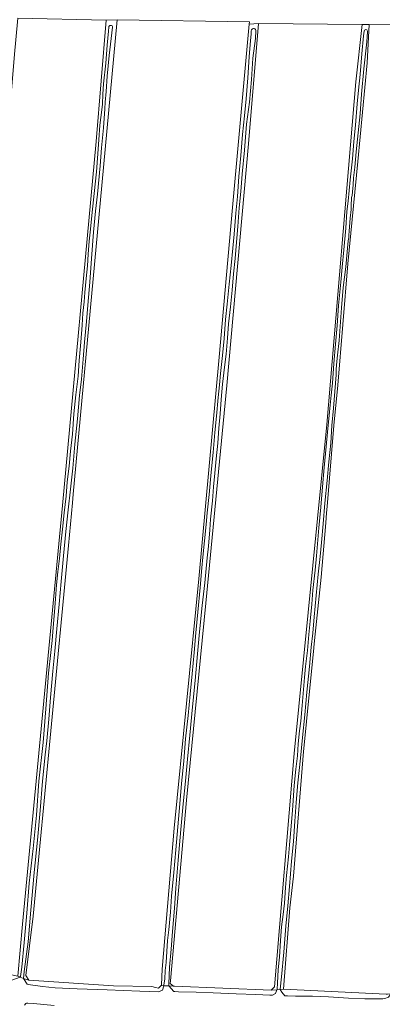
# Model space of a CAD drawing. Header units: metres. Extents: x 149984 to 156489, y 469398 to 478068.
# Tile 41 of 256: x 152507 to 152658, y 470343 to 470753. Entities that reach past the tile are written whole.
import ezdxf

# ---------------------------------------------------------------- set-up
doc = ezdxf.new("R2010")
doc.units = ezdxf.units.M
doc.header["$LTSCALE"] = 0.75
for name, color, linetype, lineweight in [('B-WE-GR-GRAS-GV', 252, 'Continuous', 13), ('B-WE-OG-TERREIN_ERF-GV', 252, 'Continuous', 18), ('B-WE-OG-TERREIN_OEVER-GV', 252, 'Continuous', 18), ('B-WE-OG-WATER_SLOOT-GV', 252, 'Continuous', 18)]:
    doc.layers.add(name, color=color, linetype=linetype, lineweight=lineweight)

msp = doc.modelspace()

# ---------------------------------------------------------------- linework, layer by layer
at = {"layer": 'B-WE-GR-GRAS-GV', "flags": 128}
for points in [[(152507.821, 470376.078), (152524.415, 470550.723), (152538.438, 470702.462), (152542.671, 470753.129), (152505.762, 470753.923), (152505.631, 470752.386), (152504.479, 470738.869), (152500.205, 470688.703), (152479.568, 470470.819), (152470.905, 470373.28), (152470.142, 470372.184), (152469.269, 470372.026), (152468.551, 470372.161), (152467.629, 470362.641), (152469.91, 470362.075), (152505.762, 470354.402)], [(152547.178, 470753.185), (152540.828, 470684.129), (152528.923, 470555.433), (152528.585, 470551.779), (152526.938, 470533.978), (152512.253, 470379.462), (152509.21, 470354.723), (152510.401, 470352.738), (152545.723, 470350.357), (152561.598, 470350.093), (152563.136, 470349.726), (152564.376, 470349.431), (152564.792, 470349.806), (152565.543, 470350.481), (152565.699, 470350.622), (152565.708, 470350.842), (152565.964, 470357.369), (152570.991, 470416.106), (152581.177, 470520.087), (152589.644, 470612.559), (152595.2, 470675.001), (152602.253, 470751.405), (152602.344, 470752.392)], [(152649.214, 470751.219), (152606.087, 470751.748), (152601.985, 470701.477), (152592.857, 470600.803), (152584.126, 470509.919), (152576.056, 470427.766), (152569.416, 470352.51), (152569.309, 470351.301), (152570.632, 470350.243), (152571.119, 470350.222), (152611.378, 470348.523), (152612.701, 470349.978), (152620.903, 470447.212), (152634.529, 470584.531), (152646.7, 470727.406)]]:
    msp.add_lwpolyline(points, close=True, dxfattribs=at)
msp.add_lwpolyline([(152696.94, 470750.563), (152652.225, 470751.224), (152651.431, 470735.349), (152647.462, 470694.206), (152643.361, 470651.476), (152639.128, 470600.808), (152637.541, 470584.007), (152634.63, 470550.273), (152634.419, 470547.657), (152634.083, 470543.501), (152632.249, 470520.772), (152629.762, 470497.027), (152629.339, 470492.991), (152629.021, 470489.814), (152627.232, 470471.921), (152624.973, 470449.334), (152624.868, 470448.059), (152620.607, 470396.153), (152619.152, 470382.924), (152616.506, 470349.057), (152659.317, 470346.963)], dxfattribs=at)
at = {"layer": 'B-WE-OG-TERREIN_ERF-GV', "flags": 128}
msp.add_lwpolyline([(152505.762, 470753.923), (152542.671, 470753.129), (152547.178, 470753.185), (152602.344, 470752.392), (152602.253, 470751.405), (152606.087, 470751.748), (152649.214, 470751.219), (152652.225, 470751.224), (152696.94, 470750.563), (152700.016, 470749.914), (152700.592, 470749.792), (152703.502, 470749.792), (152703.37, 470753.363)], dxfattribs=at)
at = {"layer": 'B-WE-OG-TERREIN_OEVER-GV', "flags": 128}
for points in [[(152545.317, 470750.105), (152543.932, 470738.407), (152543.1, 470729.715), (152542.614, 470723.329), (152542.198, 470718.827), (152542.031, 470716.104), (152541.483, 470708.24), (152540.735, 470699.791), (152540.079, 470692.323), (152538.967, 470680.477), (152538.209, 470673.468), (152537.372, 470664.731), (152536.558, 470653.654), (152535.824, 470643.766), (152535.05, 470634.171), (152534.464, 470627.384), (152533.634, 470618.745), (152533.008, 470611.66), (152532.357, 470603.348), (152531.516, 470596.514), (152530.661, 470586.852), (152529.611, 470576.268), (152528.695, 470566.27), (152527.738, 470557.57), (152526.825, 470548.842), (152525.796, 470539.875), (152524.791, 470529.704), (152523.898, 470519.016), (152523.001, 470509.523), (152522.121, 470499.269), (152521.291, 470489.955), (152520.412, 470481.623), (152519.427, 470470.622), (152518.745, 470461.534), (152517.947, 470452.511), (152517.256, 470446.766), (152516.115, 470435.73), (152515.135, 470423.543), (152513.954, 470411.172), (152512.582, 470397.678), (152511.232, 470381.948), (152510.122, 470368.696), (152508.458, 470356.373), (152508.247, 470353.511), (152510.401, 470352.738), (152509.21, 470354.723), (152512.253, 470379.462), (152526.938, 470533.978), (152528.585, 470551.779), (152528.923, 470555.433), (152540.828, 470684.129), (152547.178, 470753.185), (152542.671, 470753.129), (152538.438, 470702.462), (152524.415, 470550.723), (152507.821, 470376.078), (152505.762, 470354.402), (152506.781, 470354.037)], [(152604.986, 470748.631), (152604.817, 470745.376), (152603.767, 470737.287), (152603.113, 470728.338), (152602.345, 470718.9), (152601.14, 470709.658), (152600.224, 470698.932), (152599.333, 470688.801), (152598.694, 470681.611), (152598.053, 470674.882), (152597.449, 470667.099), (152596.931, 470660.5), (152596.398, 470653.639), (152595.736, 470647.308), (152595.1, 470640.493), (152594.417, 470633.528), (152593.622, 470626.514), (152593.183, 470620.53), (152592.56, 470613.737), (152591.901, 470608.428), (152591.123, 470601.31), (152590.506, 470594.856), (152590.057, 470588.944), (152589.559, 470582.96), (152589.096, 470576.619), (152588.519, 470570.188), (152587.926, 470564.163), (152587.393, 470558.455), (152586.886, 470552.612), (152586.088, 470545.064), (152585.757, 470540.604), (152585.257, 470533.67), (152584.743, 470528.877), (152583.74, 470518.391), (152582.648, 470508.964), (152581.534, 470498.071), (152580.702, 470488.872), (152579.697, 470477.679), (152578.59, 470466.695), (152577.475, 470454.93), (152576.516, 470444.892), (152575.728, 470435.75), (152574.726, 470426.283), (152573.787, 470415.561), (152572.672, 470402.804), (152571.692, 470391.181), (152571.098, 470382.833), (152570.234, 470372.988), (152569.647, 470365.732), (152569.078, 470358.165), (152568.76, 470351.216), (152568.735, 470350.332), (152570.632, 470350.243), (152569.309, 470351.301), (152569.416, 470352.51), (152576.056, 470427.766), (152584.126, 470509.919), (152592.857, 470600.803), (152601.985, 470701.477), (152606.087, 470751.748), (152602.253, 470751.405), (152595.2, 470675.001), (152589.644, 470612.559), (152581.177, 470520.087), (152570.991, 470416.106), (152565.964, 470357.369), (152565.708, 470350.842), (152565.699, 470350.622), (152565.543, 470350.481), (152566.614, 470350.431), (152566.69, 470350.809), (152567.031, 470353.108), (152567.251, 470356.722), (152567.555, 470360.156), (152568.217, 470369.303), (152568.671, 470373.682), (152569.373, 470381.084), (152569.905, 470387.754), (152570.826, 470397.717), (152571.646, 470407.103), (152572.459, 470416.707), (152573.369, 470426.298), (152574.066, 470434.708), (152574.932, 470444.138), (152575.74, 470453.357), (152576.726, 470463.103), (152577.575, 470472.071), (152578.419, 470480.526), (152579.281, 470489.399), (152579.972, 470497.616), (152580.861, 470506.251), (152581.787, 470516.497), (152582.453, 470524.701), (152582.881, 470529.086)], [(152519.596, 470489.417), (152520.087, 470494.343), (152520.606, 470499.791), (152521.163, 470506.356), (152521.492, 470511.79), (152521.942, 470517.593), (152522.543, 470522.99), (152523.208, 470528.583), (152523.781, 470534.625), (152524.493, 470540.894), (152525.122, 470547.615), (152525.929, 470554.642), (152526.439, 470560.609), (152527.164, 470567.035), (152527.783, 470573.391), (152528.527, 470580.379), (152529.203, 470588.972), (152529.985, 470596.844), (152530.9, 470604.695), (152531.421, 470611.213), (152532.091, 470618.779), (152532.586, 470625.901), (152532.956, 470630.898), (152533.473, 470635.674), (152533.781, 470639.452), (152534.359, 470645.42), (152534.834, 470650.685), (152535.142, 470655.457), (152535.58, 470660.959), (152536.043, 470665.922), (152536.691, 470671.62), (152537.331, 470678.093), (152537.994, 470684.632), (152538.54, 470689.886), (152539.045, 470695.492), (152539.603, 470703.245), (152540.049, 470709.285), (152540.355, 470712.492), (152540.859, 470715.752), (152541.117, 470718.03), (152541.285, 470722.182), (152541.443, 470726.526), (152542.418, 470735.14), (152543.019, 470742.624), (152543.557, 470748.449), (152543.691, 470750.124)], [(152582.881, 470529.086), (152583.581, 470536.025), (152584.265, 470542.728), (152584.756, 470547.685), (152585.518, 470555.315), (152586.339, 470564.587), (152587.149, 470572.783), (152587.899, 470581.106), (152588.554, 470588.013), (152589.309, 470595.764), (152589.778, 470600.984), (152590.32, 470605.684), (152591.098, 470613.209), (152591.738, 470620.372), (152592.366, 470628.266), (152592.975, 470634.707), (152593.898, 470642.999), (152594.646, 470650.788), (152595.384, 470657.981), (152595.976, 470663.804), (152596.689, 470672.572), (152597.374, 470679.539), (152597.845, 470687.841), (152598.687, 470696.609), (152599.491, 470705.414), (152600.292, 470713.217), (152600.993, 470720.215), (152601.653, 470728.976), (152602.262, 470737.767), (152602.788, 470744.591), (152602.97, 470747.296), (152603.087, 470748.471), (152603.224, 470749.035)], [(152631.791, 470529.428), (152630.983, 470522.052), (152630.098, 470513.102), (152629.331, 470504.254), (152628.673, 470497.49), (152628.101, 470491.684), (152627.297, 470483.589), (152626.245, 470472.877), (152625.453, 470463.367), (152624.485, 470453.952), (152623.61, 470445.33), (152622.544, 470435.071), (152621.814, 470426.874), (152621.292, 470419.064), (152620.693, 470410.619), (152619.844, 470402.337), (152619.023, 470391.836), (152618.287, 470383.752), (152617.456, 470375.216), (152616.681, 470364.482), (152615.678, 470354.195), (152615.175, 470349.007), (152615.175, 470348.918), (152616.506, 470349.057), (152619.152, 470382.924), (152620.607, 470396.153), (152624.868, 470448.059), (152624.973, 470449.334), (152627.232, 470471.921), (152629.021, 470489.814), (152629.339, 470492.991), (152629.762, 470497.027), (152632.249, 470520.772), (152634.083, 470543.501), (152634.419, 470547.657), (152634.63, 470550.273), (152637.541, 470584.007), (152639.128, 470600.808), (152643.361, 470651.476), (152647.462, 470694.206), (152651.431, 470735.349), (152652.225, 470751.224), (152649.214, 470751.219), (152646.7, 470727.406), (152634.529, 470584.531), (152620.903, 470447.212), (152612.701, 470349.978), (152611.378, 470348.523), (152613.794, 470348.775), (152613.812, 470348.994), (152613.958, 470351.571), (152614.237, 470357.184), (152614.772, 470362.401), (152615.242, 470369.334), (152615.741, 470374.992), (152616.305, 470380.119), (152616.86, 470384.867), (152617.383, 470391.42), (152617.794, 470396.473), (152618.539, 470404.16), (152618.944, 470409.212), (152619.258, 470412.226), (152619.838, 470418.638), (152620.205, 470423.543), (152620.668, 470429.785), (152620.976, 470433.982), (152621.622, 470440.723), (152622.303, 470446.365), (152622.675, 470451.259), (152623.226, 470456.737), (152623.705, 470460.714), (152624.296, 470467.268), (152624.813, 470473.974), (152625.264, 470478.936), (152625.717, 470483.587), (152626.551, 470490.272), (152627.102, 470496.95), (152627.664, 470502.513), (152628.252, 470509.61), (152628.768, 470515.349), (152629.656, 470523.704), (152630.216, 470529.697), (152631.209, 470541.346), (152632.03, 470549.996), (152632.735, 470558.457), (152633.513, 470566.524), (152634.307, 470575.296), (152634.869, 470581.255), (152635.696, 470589.743), (152636.356, 470596.746), (152636.867, 470601.749), (152637.537, 470609.938), (152638.193, 470617.924), (152638.903, 470625.707), (152639.486, 470634.087), (152640.425, 470643.794), (152641.008, 470650.079), (152641.682, 470657.251), (152642.443, 470666.369), (152642.92, 470673.271), (152643.381, 470677.664), (152644.27, 470686.443), (152645.187, 470695.303), (152645.827, 470702.503), (152646.534, 470709.336), (152647.152, 470718.197), (152647.726, 470723.945), (152648.384, 470730.358), (152649.205, 470738.981), (152649.812, 470746.52), (152650.11, 470748.452)], [(152651.5, 470748.536), (152651.506, 470748.203), (152651.224, 470744.01), (152650.036, 470732.792), (152649.014, 470722.277), (152648.381, 470714.027), (152647.66, 470706.102), (152646.823, 470698.215), (152646.222, 470691.756), (152645.738, 470687.274), (152645.523, 470684.4), (152645.203, 470681.537), (152645.045, 470680.008), (152644.905, 470679.191), (152644.792, 470678.437), (152644.67, 470676.349), (152644.663, 470675.869), (152644.66, 470675.046), (152644.668, 470674.06), (152644.329, 470670.512), (152643.948, 470666.852), (152643.837, 470665.06), (152643.742, 470663.488), (152643.665, 470662.46), (152643.455, 470661.042), (152643.034, 470656.439), (152642.429, 470650.175), (152641.883, 470645.947), (152641.389, 470641.549), (152640.687, 470633.171), (152640.05, 470625.404), (152639.663, 470619.54), (152638.999, 470613.319), (152638.617, 470609.285), (152638.442, 470607.308), (152638.404, 470605.245), (152637.949, 470598.253), (152637.357, 470591.304), (152636.68, 470584.043), (152636.177, 470576.75), (152635.35, 470568.873), (152634.693, 470561.069), (152633.761, 470551.732), (152632.974, 470543.042), (152632.39, 470535.227), (152631.791, 470529.428)], [(152506.918, 470354.335), (152507.507, 470358.231), (152508.424, 470368.493), (152509.605, 470380.715), (152510.562, 470393.276), (152512.178, 470407.652), (152513.632, 470421.549), (152514.624, 470435.786), (152516.362, 470451.888), (152517.495, 470465.838), (152518.568, 470480.799), (152519.596, 470489.417)], [(152521.018, 470342.161), (152512.298, 470343.067), (152509.932, 470343.168), (152509.378, 470343.19), (152509.138, 470343.03), (152508.619, 470342.374)]]:
    msp.add_lwpolyline(points, dxfattribs=at)
at = {"layer": 'B-WE-OG-TERREIN_OEVER-GV'}
for points in [[(152543.691, 470750.124, -0.9747561), (152545.317, 470750.105)], [(152603.224, 470749.035, -0.8046283), (152604.986, 470748.631)], [(152650.11, 470748.452, -0.9237586), (152651.5, 470748.536)], [(152506.781, 470354.037, 0.0330218), (152506.918, 470354.335)]]:
    msp.add_lwpolyline(points, format="xyb", dxfattribs=at)
at = {"layer": 'B-WE-OG-TERREIN_OEVER-GV', "flags": 128}
for points in [[(152505.762, 470354.402), (152469.91, 470362.075), (152467.629, 470362.641), (152468.656, 470360.206), (152469.8, 470359.862), (152475.764, 470358.687), (152483.821, 470356.807), (152493.596, 470354.749), (152502.94, 470352.575), (152506.781, 470354.037)], [(152566.614, 470350.431), (152565.543, 470350.481), (152564.792, 470349.806), (152564.376, 470349.431), (152563.136, 470349.726), (152561.598, 470350.093), (152545.723, 470350.357), (152510.401, 470352.738), (152508.247, 470353.511), (152509.666, 470351.134), (152511.124, 470350.8), (152516.074, 470350.072), (152521.397, 470349.513), (152530.54, 470349.149), (152542.994, 470348.668), (152556.709, 470348.237), (152564.477, 470347.853), (152566.024, 470348.556)], [(152611.378, 470348.523), (152571.119, 470350.222), (152570.632, 470350.243), (152568.735, 470350.332), (152570.842, 470348.055), (152571.211, 470347.967), (152572.768, 470347.861), (152580.135, 470347.812), (152587.271, 470347.439), (152596.813, 470347.094), (152605.007, 470346.806), (152610.829, 470346.562), (152611.394, 470346.534), (152611.853, 470346.531), (152613.156, 470347.179), (152613.794, 470348.775)], [(152616.506, 470349.057), (152615.175, 470348.918), (152615.785, 470347.707), (152617.025, 470346.27), (152618.208, 470346.207), (152621.487, 470346.059), (152628.559, 470346.02), (152635.185, 470345.774), (152643.578, 470345.323), (152650.386, 470345.01), (152655.312, 470344.944), (152657.95, 470344.951), (152658.792, 470345.065), (152660.201, 470345.613), (152661.158, 470347.017), (152659.766, 470346.941), (152659.317, 470346.963)]]:
    msp.add_lwpolyline(points, close=True, dxfattribs=at)
at = {"layer": 'B-WE-OG-WATER_SLOOT-GV', "flags": 128}
for points in [[(152506.781, 470354.037), (152508.247, 470353.511), (152508.458, 470356.373), (152510.122, 470368.696), (152511.232, 470381.948), (152512.582, 470397.678), (152513.954, 470411.172), (152515.135, 470423.543), (152516.115, 470435.73), (152517.256, 470446.766), (152517.947, 470452.511), (152518.745, 470461.534), (152519.427, 470470.622), (152520.412, 470481.623), (152521.291, 470489.955), (152522.121, 470499.269), (152523.001, 470509.523), (152523.898, 470519.016), (152524.791, 470529.704), (152525.796, 470539.875), (152526.825, 470548.842), (152527.738, 470557.57), (152528.695, 470566.27), (152529.611, 470576.268), (152530.661, 470586.852), (152531.516, 470596.514), (152532.357, 470603.348), (152533.008, 470611.66), (152533.634, 470618.745), (152534.464, 470627.384), (152535.05, 470634.171), (152535.824, 470643.766), (152536.558, 470653.654), (152537.372, 470664.731), (152538.209, 470673.468), (152538.967, 470680.477), (152540.079, 470692.323), (152540.735, 470699.791), (152541.483, 470708.24), (152542.031, 470716.104), (152542.198, 470718.827), (152542.614, 470723.329), (152543.1, 470729.715), (152543.932, 470738.407), (152545.317, 470750.105)], [(152543.691, 470750.124), (152543.557, 470748.449), (152543.019, 470742.624), (152542.418, 470735.14), (152541.443, 470726.526), (152541.285, 470722.182), (152541.117, 470718.03), (152540.859, 470715.752), (152540.355, 470712.492), (152540.049, 470709.285), (152539.603, 470703.245), (152539.045, 470695.492), (152538.54, 470689.886), (152537.994, 470684.632), (152537.331, 470678.093), (152536.691, 470671.62), (152536.043, 470665.922), (152535.58, 470660.959), (152535.142, 470655.457), (152534.834, 470650.685), (152534.359, 470645.42), (152533.781, 470639.452), (152533.473, 470635.674), (152532.956, 470630.898), (152532.586, 470625.901), (152532.091, 470618.779), (152531.421, 470611.213), (152530.9, 470604.695), (152529.985, 470596.844), (152529.203, 470588.972), (152528.527, 470580.379), (152527.783, 470573.391), (152527.164, 470567.035), (152526.439, 470560.609), (152525.929, 470554.642), (152525.122, 470547.615), (152524.493, 470540.894), (152523.781, 470534.625), (152523.208, 470528.583), (152522.543, 470522.99), (152521.942, 470517.593), (152521.492, 470511.79), (152521.163, 470506.356), (152520.606, 470499.791), (152520.087, 470494.343), (152519.596, 470489.417), (152518.568, 470480.799), (152517.495, 470465.838), (152516.362, 470451.888), (152514.624, 470435.786), (152513.632, 470421.549), (152512.178, 470407.652), (152510.562, 470393.276), (152509.605, 470380.715), (152508.424, 470368.493), (152507.507, 470358.231), (152506.918, 470354.335)], [(152603.224, 470749.035), (152603.087, 470748.471), (152602.97, 470747.296), (152602.788, 470744.591), (152602.262, 470737.767), (152601.653, 470728.976), (152600.993, 470720.215), (152600.292, 470713.217), (152599.491, 470705.414), (152598.687, 470696.609), (152597.845, 470687.841), (152597.374, 470679.539), (152596.689, 470672.572), (152595.976, 470663.804), (152595.384, 470657.981), (152594.646, 470650.788), (152593.898, 470642.999), (152592.975, 470634.707), (152592.366, 470628.266), (152591.738, 470620.372), (152591.098, 470613.209), (152590.32, 470605.684), (152589.778, 470600.984), (152589.309, 470595.764), (152588.554, 470588.013), (152587.899, 470581.106), (152587.149, 470572.783), (152586.339, 470564.587), (152585.518, 470555.315), (152584.756, 470547.685), (152584.265, 470542.728), (152583.581, 470536.025), (152582.881, 470529.086), (152582.453, 470524.701), (152581.787, 470516.497), (152580.861, 470506.251), (152579.972, 470497.616), (152579.281, 470489.399), (152578.419, 470480.526), (152577.575, 470472.071), (152576.726, 470463.103), (152575.74, 470453.357), (152574.932, 470444.138), (152574.066, 470434.708), (152573.369, 470426.298), (152572.459, 470416.707), (152571.646, 470407.103), (152570.826, 470397.717), (152569.905, 470387.754), (152569.373, 470381.084), (152568.671, 470373.682), (152568.217, 470369.303), (152567.555, 470360.156), (152567.251, 470356.722), (152567.031, 470353.108), (152566.69, 470350.809), (152566.614, 470350.431), (152568.735, 470350.332), (152568.76, 470351.216), (152569.078, 470358.165), (152569.647, 470365.732), (152570.234, 470372.988), (152571.098, 470382.833), (152571.692, 470391.181), (152572.672, 470402.804), (152573.787, 470415.561), (152574.726, 470426.283), (152575.728, 470435.75), (152576.516, 470444.892), (152577.475, 470454.93), (152578.59, 470466.695), (152579.697, 470477.679), (152580.702, 470488.872), (152581.534, 470498.071), (152582.648, 470508.964), (152583.74, 470518.391), (152584.743, 470528.877), (152585.257, 470533.67), (152585.757, 470540.604), (152586.088, 470545.064), (152586.886, 470552.612), (152587.393, 470558.455), (152587.926, 470564.163), (152588.519, 470570.188), (152589.096, 470576.619), (152589.559, 470582.96), (152590.057, 470588.944), (152590.506, 470594.856), (152591.123, 470601.31), (152591.901, 470608.428), (152592.56, 470613.737), (152593.183, 470620.53), (152593.622, 470626.514), (152594.417, 470633.528), (152595.1, 470640.493), (152595.736, 470647.308), (152596.398, 470653.639), (152596.931, 470660.5), (152597.449, 470667.099), (152598.053, 470674.882), (152598.694, 470681.611), (152599.333, 470688.801), (152600.224, 470698.932), (152601.14, 470709.658), (152602.345, 470718.9), (152603.113, 470728.338), (152603.767, 470737.287), (152604.817, 470745.376), (152604.986, 470748.631)], [(152650.11, 470748.452), (152649.812, 470746.52), (152649.205, 470738.981), (152648.384, 470730.358), (152647.726, 470723.945), (152647.152, 470718.197), (152646.534, 470709.336), (152645.827, 470702.503), (152645.187, 470695.303), (152644.27, 470686.443), (152643.381, 470677.664), (152642.92, 470673.271), (152642.443, 470666.369), (152641.682, 470657.251), (152641.008, 470650.079), (152640.425, 470643.794), (152639.486, 470634.087), (152638.903, 470625.707), (152638.193, 470617.924), (152637.537, 470609.938), (152636.867, 470601.749), (152636.356, 470596.746), (152635.696, 470589.743), (152634.869, 470581.255), (152634.307, 470575.296), (152633.513, 470566.524), (152632.735, 470558.457), (152632.03, 470549.996), (152631.209, 470541.346), (152630.216, 470529.697), (152629.656, 470523.704), (152628.768, 470515.349), (152628.252, 470509.61), (152627.664, 470502.513), (152627.102, 470496.95), (152626.551, 470490.272), (152625.717, 470483.587), (152625.264, 470478.936), (152624.813, 470473.974), (152624.296, 470467.268), (152623.705, 470460.714), (152623.226, 470456.737), (152622.675, 470451.259), (152622.303, 470446.365), (152621.622, 470440.723), (152620.976, 470433.982), (152620.668, 470429.785), (152620.205, 470423.543), (152619.838, 470418.638), (152619.258, 470412.226), (152618.944, 470409.212), (152618.539, 470404.16), (152617.794, 470396.473), (152617.383, 470391.42), (152616.86, 470384.867), (152616.305, 470380.119), (152615.741, 470374.992), (152615.242, 470369.334), (152614.772, 470362.401), (152614.237, 470357.184), (152613.958, 470351.571), (152613.812, 470348.994), (152613.794, 470348.775), (152615.175, 470348.918)], [(152615.175, 470348.918), (152615.175, 470349.007), (152615.678, 470354.195), (152616.681, 470364.482), (152617.456, 470375.216), (152618.287, 470383.752), (152619.023, 470391.836), (152619.844, 470402.337), (152620.693, 470410.619), (152621.292, 470419.064), (152621.814, 470426.874), (152622.544, 470435.071), (152623.61, 470445.33), (152624.485, 470453.952), (152625.453, 470463.367), (152626.245, 470472.877), (152627.297, 470483.589), (152628.101, 470491.684), (152628.673, 470497.49), (152629.331, 470504.254), (152630.098, 470513.102), (152630.983, 470522.052), (152631.791, 470529.428), (152632.39, 470535.227), (152632.974, 470543.042), (152633.761, 470551.732), (152634.693, 470561.069), (152635.35, 470568.873), (152636.177, 470576.75), (152636.68, 470584.043), (152637.357, 470591.304), (152637.949, 470598.253), (152638.404, 470605.245), (152638.442, 470607.308), (152638.617, 470609.285), (152638.999, 470613.319), (152639.663, 470619.54), (152640.05, 470625.404), (152640.687, 470633.171), (152641.389, 470641.549), (152641.883, 470645.947), (152642.429, 470650.175), (152643.034, 470656.439), (152643.455, 470661.042), (152643.665, 470662.46), (152643.742, 470663.488), (152643.837, 470665.06), (152643.948, 470666.852), (152644.329, 470670.512), (152644.668, 470674.06), (152644.66, 470675.046), (152644.663, 470675.869), (152644.67, 470676.349), (152644.792, 470678.437), (152644.905, 470679.191), (152645.045, 470680.008), (152645.203, 470681.537), (152645.523, 470684.4), (152645.738, 470687.274), (152646.222, 470691.756), (152646.823, 470698.215), (152647.66, 470706.102), (152648.381, 470714.027), (152649.014, 470722.277), (152650.036, 470732.792), (152651.224, 470744.01), (152651.506, 470748.203), (152651.5, 470748.536)], [(152657.95, 470344.951), (152655.312, 470344.944), (152650.386, 470345.01), (152643.578, 470345.323), (152635.185, 470345.774), (152628.559, 470346.02), (152621.487, 470346.059), (152618.208, 470346.207), (152617.025, 470346.27), (152615.785, 470347.707), (152615.175, 470348.918), (152613.794, 470348.775), (152613.156, 470347.179), (152611.853, 470346.531), (152611.394, 470346.534), (152610.829, 470346.562), (152605.007, 470346.806), (152596.813, 470347.094), (152587.271, 470347.439), (152580.135, 470347.812), (152572.768, 470347.861), (152571.211, 470347.967), (152570.842, 470348.055), (152568.735, 470350.332), (152566.614, 470350.431), (152566.024, 470348.556), (152564.477, 470347.853), (152556.709, 470348.237), (152542.994, 470348.668), (152530.54, 470349.149), (152521.397, 470349.513), (152516.074, 470350.072), (152511.124, 470350.8), (152509.666, 470351.134), (152508.247, 470353.511), (152506.781, 470354.037), (152502.94, 470352.575)], [(152508.619, 470342.374), (152509.138, 470343.03), (152509.378, 470343.19), (152509.932, 470343.168), (152512.298, 470343.067), (152521.018, 470342.161)]]:
    msp.add_lwpolyline(points, dxfattribs=at)
at = {"layer": 'B-WE-OG-WATER_SLOOT-GV'}
for points in [[(152545.317, 470750.105, 0.9747561), (152543.691, 470750.124)], [(152604.986, 470748.631, 0.8046283), (152603.224, 470749.035)], [(152651.5, 470748.536, 0.9237586), (152650.11, 470748.452)], [(152506.918, 470354.335, -0.0330218), (152506.781, 470354.037)]]:
    msp.add_lwpolyline(points, format="xyb", dxfattribs=at)

doc.saveas('drawing.dxf')
